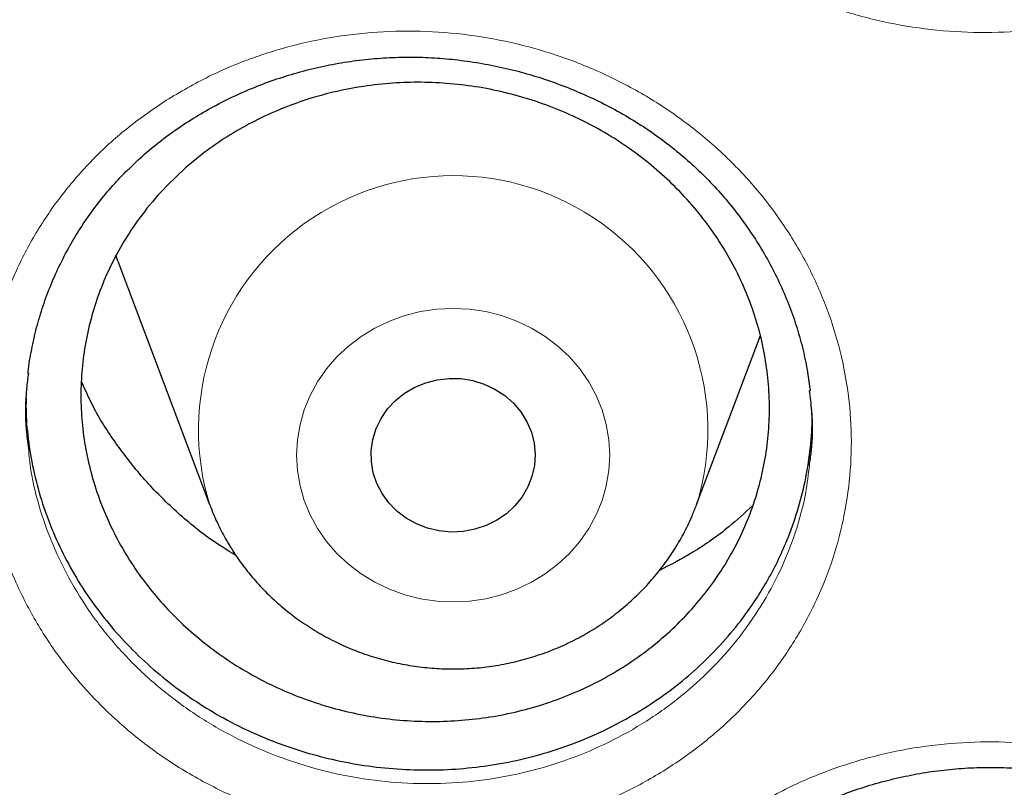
# Model space of a CAD drawing. Header units: millimetres. Extents: x 8 to 791, y 12 to 1717.
# Tile 190 of 256: x 374.55 to 379.35, y 1551.87 to 1555.61. Entities that reach past the tile are written whole.
import ezdxf

# ---------------------------------------------------------------- set-up
doc = ezdxf.new("R2010")
doc.units = ezdxf.units.MM

msp = doc.modelspace()

# ---------------------------------------------------------------- linework, layer by layer
at = {"color": 7, "linetype": 'Continuous', "lineweight": 30}
for p, q in [((375.0273, 1554.434), (375.0167, 1554.4631)), ((375.0273, 1554.434), (375.4744, 1553.2457)), ((377.8505, 1553.2457), (378.1613, 1554.0717)), ((377.8505, 1553.2457), (377.8485, 1553.2404))]:
    msp.add_line(p, q, dxfattribs=at)
at = {"color": 8, "linetype": 'Continuous', "lineweight": 0, "flags": 128}
msp.add_lwpolyline([(376.0011, 1553.129), (375.9648, 1553.1958), (375.9362, 1553.2658), (375.9155, 1553.3383), (375.903, 1553.4123), (375.8988, 1553.4872), (375.903, 1553.5621), (375.9155, 1553.6362), (375.9362, 1553.7086), (375.9648, 1553.7786), (376.0011, 1553.8454), (376.0446, 1553.9083), (376.0949, 1553.9666), (376.1515, 1554.0196), (376.2136, 1554.0668), (376.2806, 1554.1077), (376.3518, 1554.1417), (376.4265, 1554.1686), (376.5037, 1554.188), (376.5826, 1554.1997), (376.6624, 1554.2037), (376.7423, 1554.1997), (376.8212, 1554.188), (376.8984, 1554.1686), (376.973, 1554.1417), (377.0443, 1554.1077), (377.1113, 1554.0668), (377.1734, 1554.0196), (377.2299, 1553.9666), (377.2802, 1553.9083), (377.3238, 1553.8454), (377.3601, 1553.7786), (377.3887, 1553.7086), (377.4094, 1553.6362), (377.4219, 1553.5621), (377.4261, 1553.4872), (377.4219, 1553.4123), (377.4094, 1553.3383), (377.3887, 1553.2658), (377.3601, 1553.1958), (377.3238, 1553.129), (377.2802, 1553.0661), (377.2299, 1553.0078), (377.1734, 1552.9548), (377.1113, 1552.9076), (377.0443, 1552.8668), (376.973, 1552.8327), (376.8984, 1552.8058), (376.8212, 1552.7864), (376.7423, 1552.7747), (376.6624, 1552.7708), (376.5826, 1552.7747), (376.5037, 1552.7864), (376.4265, 1552.8058), (376.3518, 1552.8327), (376.2806, 1552.8668), (376.2136, 1552.9076), (376.1515, 1552.9548), (376.0949, 1553.0078), (376.0446, 1553.0661), (376.0011, 1553.129)], dxfattribs=at)
at = {"color": 7, "linetype": 'Continuous', "lineweight": 30, "flags": 128}
msp.add_lwpolyline([(376.316, 1553.2996), (376.2906, 1553.3489), (376.2731, 1553.4012), (376.2639, 1553.4553), (376.2632, 1553.51), (376.271, 1553.5643), (376.2871, 1553.617), (376.3113, 1553.6669), (376.3429, 1553.7129), (376.3813, 1553.7542), (376.4258, 1553.7897), (376.4752, 1553.8189), (376.5287, 1553.8409), (376.585, 1553.8554), (376.643, 1553.8621), (376.7013, 1553.8607), (376.7589, 1553.8514), (376.8144, 1553.8344), (376.8666, 1553.8099), (376.9146, 1553.7786), (376.9571, 1553.741), (376.9933, 1553.6981), (377.0225, 1553.6506), (377.0441, 1553.5997), (377.0574, 1553.5464), (377.0624, 1553.4918), (377.0589, 1553.4371), (377.0469, 1553.3835), (377.0267, 1553.3321), (376.9987, 1553.284), (376.9636, 1553.2402), (376.922, 1553.2017), (376.875, 1553.1693), (376.8234, 1553.1436), (376.7683, 1553.1253), (376.711, 1553.1147), (376.6527, 1553.112), (376.5946, 1553.1174), (376.5379, 1553.1306), (376.4839, 1553.1514), (376.4337, 1553.1794), (376.3883, 1553.2139), (376.3488, 1553.2543), (376.316, 1553.2996)], dxfattribs=at)
at = {"color": 8, "linetype": 'Continuous', "lineweight": 0}
msp.add_arc((376.6626, 1553.6094), 1.2424, 342.9813, 197.1693, dxfattribs=at)
for points, knots in [([(391.9045, 1594.1384), (391.4079, 1594.1325), (390.4148, 1594.1207), (388.9279, 1594.0251), (387.4468, 1593.8726), (385.9744, 1593.658), (384.522, 1593.3848), (383.0924, 1593.0544), (381.6879, 1592.6687), (380.3024, 1592.2266), (378.9303, 1591.7256), (377.5746, 1591.1657), (376.2385, 1590.5467), (374.9327, 1589.8732), (373.6598, 1589.1465), (372.4295, 1588.3727), (371.2435, 1587.5542), (370.1031, 1586.6936), (369.0035, 1585.7876), (367.9401, 1584.8322), (366.916, 1583.8281), (365.9341, 1582.7766), (365.0025, 1581.6855), (364.1228, 1580.5571), (363.3018, 1579.4004), (362.54, 1578.2184), (361.8375, 1577.0139), (361.191, 1575.7821), (360.5983, 1574.5176), (360.0617, 1573.2223), (359.5835, 1571.8983), (359.1678, 1570.5558), (358.8154, 1569.1975), (358.5287, 1567.8341), (358.3069, 1566.4685), (358.1492, 1565.1035), (358.0544, 1563.7333), (358.0226, 1562.3523), (358.0552, 1560.9629), (358.1534, 1559.568), (358.317, 1558.1784), (358.5454, 1556.797), (358.8367, 1555.4344), (359.1888, 1554.0932), (359.5999, 1552.7754), (360.0712, 1551.4755), (360.6051, 1550.1882), (361.2019, 1548.9163), (361.8617, 1547.6628), (362.5795, 1546.4377), (363.3541, 1545.2435), (364.179, 1544.0892), (365.0514, 1542.9765), (365.9686, 1541.9066), (366.9343, 1540.8749), (367.9527, 1539.8773), (369.0228, 1538.9165), (370.1437, 1537.9953), (371.3066, 1537.1212), (372.5093, 1536.2959), (373.7422, 1535.5256), (375.0021, 1534.8108), (376.2859, 1534.1517), (377.5989, 1533.5453), (378.9467, 1532.9892), (380.3273, 1532.4858), (381.7385, 1532.0371), (383.1694, 1531.6471), (384.6173, 1531.3164), (386.0705, 1531.0475), (387.526, 1530.8394), (388.981, 1530.6914), (390.4414, 1530.6025), (391.9134, 1530.5727), (393.3942, 1530.6033), (394.8811, 1530.6954), (396.3622, 1530.8488), (397.8346, 1531.0632), (399.2869, 1531.3364), (400.7165, 1531.6668), (402.1211, 1532.0525), (403.5066, 1532.4947), (404.8787, 1532.9956), (406.2344, 1533.5555), (407.5705, 1534.1745), (408.8762, 1534.848), (410.1492, 1535.5747), (411.3795, 1536.3486), (412.5655, 1537.1671), (413.7058, 1538.0276), (414.8055, 1538.9336), (415.8688, 1539.889), (416.8929, 1540.8931), (417.8748, 1541.9446), (418.8065, 1543.0357), (419.6861, 1544.1641), (420.5071, 1545.3208), (421.269, 1546.5028), (421.9715, 1547.7073), (422.6179, 1548.9391), (423.2106, 1550.2036), (423.7472, 1551.4989), (424.2255, 1552.8229), (424.6412, 1554.1654), (424.9936, 1555.5237), (425.2803, 1556.8871), (425.5021, 1558.2527), (425.6598, 1559.6178), (425.7545, 1560.9879), (425.7863, 1562.3689), (425.7538, 1563.7583), (425.6555, 1565.1532), (425.492, 1566.5428), (425.2635, 1567.9243), (424.9723, 1569.2868), (424.6202, 1570.6281), (424.2091, 1571.9458), (423.7378, 1573.2457), (423.2038, 1574.533), (422.6071, 1575.8049), (421.9473, 1577.0584), (421.2294, 1578.2835), (420.4549, 1579.4778), (419.63, 1580.632), (418.7576, 1581.7447), (417.8403, 1582.8146), (416.8747, 1583.8463), (415.8563, 1584.8439), (414.7861, 1585.8047), (413.6653, 1586.726), (412.5024, 1587.6), (411.2997, 1588.4253), (410.0668, 1589.1956), (408.8069, 1589.9104), (407.5231, 1590.5695), (406.2101, 1591.1759), (404.8623, 1591.732), (403.4817, 1592.2354), (402.0705, 1592.6841), (400.6395, 1593.0741), (399.1917, 1593.4048), (397.7385, 1593.6737), (396.283, 1593.882), (394.828, 1594.0291), (393.3676, 1594.1213), (392.3922, 1594.1327), (391.9045, 1594.1384)], [0, 0, 0, 0, 0.007, 0.014, 0.021, 0.028, 0.035, 0.041875, 0.04875, 0.055625, 0.0625, 0.0695, 0.0765, 0.0835, 0.0905, 0.0975, 0.104375, 0.11125, 0.118125, 0.125, 0.132, 0.139, 0.146, 0.153, 0.16, 0.166875, 0.17375, 0.180625, 0.1875, 0.1945, 0.2015, 0.2085, 0.2155, 0.2225, 0.229375, 0.23625, 0.243125, 0.25, 0.257, 0.264, 0.271, 0.278, 0.285, 0.291875, 0.29875, 0.305625, 0.3125, 0.3195, 0.3265, 0.3335, 0.3405, 0.3475, 0.354375, 0.36125, 0.368125, 0.375, 0.382, 0.389, 0.396, 0.403, 0.41, 0.416875, 0.42375, 0.430625, 0.4375, 0.4445, 0.4515, 0.4585, 0.4655, 0.4725, 0.479375, 0.48625, 0.493125, 0.5, 0.507, 0.514, 0.521, 0.528, 0.535, 0.541875, 0.54875, 0.555625, 0.5625, 0.5695, 0.5765, 0.5835, 0.5905, 0.5975, 0.604375, 0.61125, 0.618125, 0.625, 0.632, 0.639, 0.646, 0.653, 0.66, 0.666875, 0.67375, 0.680625, 0.6875, 0.6945, 0.7015, 0.7085, 0.7155, 0.7225, 0.729375, 0.73625, 0.743125, 0.75, 0.757, 0.764, 0.771, 0.778, 0.785, 0.791875, 0.79875, 0.805625, 0.8125, 0.8195, 0.8265, 0.8335, 0.8405, 0.8475, 0.854375, 0.86125, 0.868125, 0.875, 0.882, 0.889, 0.896, 0.903, 0.91, 0.916875, 0.92375, 0.930625, 0.9375, 0.9445, 0.9515, 0.9585, 0.9655, 0.9725, 0.979375, 0.98625, 0.993125, 1, 1, 1, 1]), ([(377.9243, 1559.1202), (377.9938, 1559.1654), (378.1279, 1559.2527), (378.3461, 1559.353), (378.5686, 1559.4297), (378.7997, 1559.4822), (379.0361, 1559.5097), (379.2748, 1559.5126), (379.513, 1559.4907), (379.7476, 1559.4433), (379.9757, 1559.372), (380.1942, 1559.2776), (380.3999, 1559.1606), (380.5907, 1559.0233), (380.7643, 1558.8674), (380.9178, 1558.6942), (381.0501, 1558.5065), (381.1594, 1558.3066), (381.2436, 1558.0968), (381.3025, 1557.8801), (381.3355, 1557.6588), (381.341, 1557.4358), (381.32, 1557.214), (381.2727, 1556.9962), (381.1989, 1556.7855), (381.1008, 1556.5843), (380.9812, 1556.3982), (380.8427, 1556.2293), (380.6859, 1556.075), (380.5079, 1555.9353), (380.3105, 1555.8131), (380.0994, 1555.7122), (379.877, 1555.6348), (379.6464, 1555.581), (379.4103, 1555.5515), (379.1716, 1555.5475), (378.9333, 1555.5683), (378.6985, 1555.6136), (378.4704, 1555.6838), (378.2517, 1555.7769), (378.045, 1555.8919), (377.8534, 1556.0282), (377.6788, 1556.1833), (377.5235, 1556.3552), (377.3902, 1556.5422), (377.2798, 1556.7413), (377.1932, 1556.9504), (377.1328, 1557.1674), (377.0988, 1557.389), (377.091, 1557.6123), (377.1106, 1557.8344), (377.1567, 1558.0524), (377.2284, 1558.2638), (377.3257, 1558.4657), (377.4463, 1558.6558), (377.5878, 1558.8296), (377.7463, 1558.9868), (377.865, 1559.0757), (377.9243, 1559.1202)], [0, 0, 0, 0, 0.019195, 0.0370547, 0.0549703, 0.0728282, 0.0907012, 0.10863, 0.1265014, 0.1444193, 0.1623943, 0.1803117, 0.1981971, 0.2161394, 0.2340243, 0.2518995, 0.2698316, 0.2877063, 0.3055652, 0.3234807, 0.341339, 0.359219, 0.3771562, 0.3950359, 0.4128757, 0.4307711, 0.4486085, 0.4654972, 0.482386, 0.5002506, 0.5181725, 0.5360378, 0.553897, 0.5718129, 0.5896721, 0.6075595, 0.6255041, 0.6433915, 0.6612723, 0.6792101, 0.697091, 0.7149816, 0.7329295, 0.7508201, 0.7686762, 0.7865893, 0.8044462, 0.8223566, 0.8403256, 0.8582385, 0.876109, 0.894037, 0.9119082, 0.9297482, 0.9476451, 0.9654856, 0.9827428, 1, 1, 1, 1]), ([(375.263, 1555.2195), (375.3319, 1555.2602), (375.4672, 1555.3401), (375.6866, 1555.4305), (375.9119, 1555.4983), (376.1449, 1555.5418), (376.3823, 1555.5602), (376.621, 1555.5542), (376.8582, 1555.5235), (377.0908, 1555.4676), (377.3159, 1555.3883), (377.5305, 1555.2863), (377.7314, 1555.1625), (377.9166, 1555.0191), (378.084, 1554.8578), (378.2306, 1554.6802), (378.3554, 1554.489), (378.4568, 1554.2866), (378.5327, 1554.0753), (378.5832, 1553.858), (378.6076, 1553.6372), (378.6045, 1553.4157), (378.5749, 1553.1964), (378.5192, 1552.982), (378.4374, 1552.7757), (378.3317, 1552.5795), (378.205, 1552.3992), (378.06, 1552.2368), (377.8973, 1552.0894), (377.7141, 1551.9574), (377.512, 1551.8434), (377.2972, 1551.7511), (377.0718, 1551.6825), (376.8393, 1551.6378), (376.6021, 1551.6173), (376.3634, 1551.6223), (376.126, 1551.6519), (375.8932, 1551.7057), (375.6681, 1551.7838), (375.4532, 1551.8845), (375.2511, 1552.0065), (375.065, 1552.1489), (374.8967, 1552.3094), (374.7482, 1552.4858), (374.6224, 1552.6763), (374.5198, 1552.878), (374.4415, 1553.0888), (374.3896, 1553.3063), (374.3642, 1553.5275), (374.365, 1553.7494), (374.3932, 1553.969), (374.4477, 1554.1836), (374.5274, 1554.3908), (374.6324, 1554.5875), (374.7604, 1554.7718), (374.9093, 1554.9401), (375.076, 1555.0919), (375.2007, 1555.177), (375.263, 1555.2195)], [0, 0, 0, 0, 0.0185633, 0.0364304, 0.0543535, 0.0722188, 0.0900978, 0.1080327, 0.1259101, 0.1438285, 0.161804, 0.1797218, 0.1975994, 0.2155338, 0.233411, 0.2512773, 0.2692004, 0.2870662, 0.304917, 0.3228242, 0.3406744, 0.3585506, 0.3764839, 0.3943598, 0.4122021, 0.4300999, 0.4479399, 0.4648366, 0.4817335, 0.4996065, 0.5175369, 0.5354106, 0.5532781, 0.5712025, 0.5890701, 0.6069614, 0.6249098, 0.6428011, 0.6606795, 0.6786149, 0.6964934, 0.7143763, 0.7323165, 0.7501994, 0.7680484, 0.7859543, 0.8038042, 0.8217066, 0.8396675, 0.8575723, 0.8754398, 0.8933648, 0.9112331, 0.929078, 0.9469797, 0.9648252, 0.9824126, 1, 1, 1, 1]), ([(374.5905, 1553.5207), (374.594, 1553.4844), (374.604, 1553.3816), (374.6467, 1553.2152), (374.7167, 1553.0244), (374.8097, 1552.8419), (374.9236, 1552.6693), (375.058, 1552.5096), (375.2103, 1552.3643), (375.3788, 1552.2352), (375.5617, 1552.1246), (375.7562, 1552.0332), (375.9599, 1551.9621), (376.1707, 1551.9131), (376.3854, 1551.886), (376.6015, 1551.881), (376.8161, 1551.8991), (377.0265, 1551.9392), (377.2304, 1552.0008), (377.4248, 1552.0838), (377.6076, 1552.1864), (377.7734, 1552.3055), (377.9207, 1552.4385), (378.0519, 1552.5851), (378.1665, 1552.7479), (378.2624, 1552.925), (378.3357, 1553.1115), (378.3829, 1553.283), (378.3954, 1553.3931), (378.4004, 1553.4371)], [0, 0, 0, 0, 0.020852, 0.059197, 0.097438, 0.1358, 0.174039, 0.21234, 0.250763, 0.289064, 0.32736, 0.365779, 0.404075, 0.442396, 0.48084, 0.519161, 0.557433, 0.595826, 0.634097, 0.672377, 0.710777, 0.749055, 0.785273, 0.82149, 0.859701, 0.898036, 0.936253, 0.974536, 1, 1, 1, 1]), ([(378.0876, 1551.7454), (378.1564, 1551.7863), (378.2913, 1551.8665), (378.5105, 1551.9576), (378.7357, 1552.0264), (378.9686, 1552.071), (379.206, 1552.0906), (379.4447, 1552.0859), (379.682, 1552.0567), (379.9147, 1552.0024), (380.1401, 1551.9247), (380.355, 1551.8246), (380.5562, 1551.7025), (380.7418, 1551.5609), (380.9096, 1551.4015), (381.0568, 1551.2256), (381.1822, 1551.0361), (381.2843, 1550.8354), (381.361, 1550.6255), (381.4122, 1550.4096), (381.4373, 1550.19), (381.4349, 1549.9696), (381.4061, 1549.751), (381.3511, 1549.5373), (381.2699, 1549.3314), (381.1647, 1549.1355), (381.0385, 1548.9552), (380.8939, 1548.7926), (380.7315, 1548.645), (380.5486, 1548.5125), (380.3468, 1548.3979), (380.1322, 1548.3049), (379.907, 1548.2354), (379.6745, 1548.1896), (379.4374, 1548.1678), (379.1986, 1548.1715), (378.9612, 1548.1996), (378.7282, 1548.2519), (378.5029, 1548.3284), (378.2877, 1548.4273), (378.0853, 1548.5474), (377.8988, 1548.6881), (377.73, 1548.8467), (377.581, 1549.0213), (377.4545, 1549.2102), (377.3513, 1549.4103), (377.2723, 1549.6196), (377.2196, 1549.8357), (377.1934, 1550.0557), (377.1936, 1550.2765), (377.2211, 1550.4953), (377.2748, 1550.7093), (377.3539, 1550.916), (377.4584, 1551.1124), (377.5858, 1551.2966), (377.7343, 1551.4651), (377.9008, 1551.6173), (378.0253, 1551.7027), (378.0876, 1551.7454)], [0, 0, 0, 0, 0.0185442, 0.0364116, 0.0543351, 0.0722007, 0.0900741, 0.1080034, 0.1258751, 0.1437841, 0.1617502, 0.1796586, 0.197527, 0.2154523, 0.2333203, 0.251182, 0.2691005, 0.2869617, 0.3048142, 0.3227231, 0.340575, 0.3584585, 0.3763991, 0.3942823, 0.4121344, 0.430042, 0.4478917, 0.4648054, 0.4817193, 0.4995914, 0.5175208, 0.5353936, 0.5532596, 0.5711825, 0.5890486, 0.6069326, 0.6248737, 0.6427577, 0.6606264, 0.678552, 0.6964208, 0.7142956, 0.7322277, 0.7501027, 0.7679493, 0.785853, 0.8037007, 0.8216065, 0.8395709, 0.8574793, 0.8753549, 0.8932881, 0.9111646, 0.9290193, 0.9469309, 0.9647861, 0.982393, 1, 1, 1, 1])]:
    msp.add_open_spline(points, degree=3, knots=knots, dxfattribs=at)
at = {"color": 7, "linetype": 'Continuous', "lineweight": 30}
for points, knots in [([(357.0532, 1565.0448), (357.0508, 1565.0099), (357.0461, 1564.9393), (357.0399, 1564.8224), (357.0331, 1564.6975), (357.0252, 1564.566), (357.017, 1564.4251), (357.0091, 1564.274), (357.0006, 1564.0953), (356.992, 1563.8866), (356.9839, 1563.6459), (356.9766, 1563.3568), (356.9714, 1563.015), (356.9704, 1562.6164), (356.975, 1562.1887), (356.9867, 1561.7289), (357.0066, 1561.2429), (357.0353, 1560.7411), (357.0725, 1560.2367), (357.1178, 1559.734), (357.1713, 1559.2329), (357.2327, 1558.7336), (357.3199, 1558.1085), (357.4415, 1557.3594), (357.6082, 1556.4891), (357.7605, 1555.8002), (357.8839, 1555.2895), (357.9689, 1554.9541), (358.0562, 1554.6248), (358.1433, 1554.3102), (358.2272, 1554.0185), (358.3061, 1553.7533), (358.3793, 1553.5145), (358.4462, 1553.3019), (358.5064, 1553.1154), (358.5591, 1552.9548), (358.6042, 1552.82), (358.6393, 1552.7162), (358.6666, 1552.6365), (358.6902, 1552.5679), (358.7165, 1552.4923), (358.7477, 1552.403), (358.7845, 1552.2992), (358.8307, 1552.17), (358.8878, 1552.0129), (358.9571, 1551.8258), (359.0362, 1551.6165), (359.1255, 1551.3853), (359.2256, 1551.1325), (359.335, 1550.8633), (359.4508, 1550.586), (359.6126, 1550.2089), (359.8226, 1549.7387), (360.0854, 1549.1801), (360.3848, 1548.5743), (360.7235, 1547.9255), (361.1044, 1547.2377), (361.4961, 1546.5691), (361.9371, 1545.8554), (362.4355, 1545.0952), (362.9974, 1544.2914), (363.5841, 1543.503), (364.1207, 1542.825), (364.6016, 1542.2466), (365.0237, 1541.7582), (365.4687, 1541.2632), (365.9374, 1540.7626), (366.3963, 1540.2924), (366.8416, 1539.8533), (367.27, 1539.4454), (367.7152, 1539.0363), (368.1767, 1538.6274), (368.5913, 1538.2734), (368.9458, 1537.9797), (369.2283, 1537.7509), (369.4925, 1537.5412), (369.738, 1537.3502), (369.9643, 1537.1772), (370.1614, 1537.0289), (370.3309, 1536.9032), (370.4745, 1536.7978), (370.6036, 1536.7041), (370.7099, 1536.6275), (370.7926, 1536.5685), (370.8521, 1536.5261), (370.9062, 1536.4878), (370.9723, 1536.4412), (371.0611, 1536.3789), (371.1716, 1536.302), (371.2957, 1536.2163), (371.4305, 1536.1242), (371.576, 1536.0257), (371.7632, 1535.9005), (371.9973, 1535.7463), (372.2837, 1535.5614), (372.5967, 1535.3637), (372.9369, 1535.1541), (373.302, 1534.9349), (373.6861, 1534.7107), (374.0797, 1534.4876), (374.476, 1534.2696), (374.9737, 1534.004), (375.5734, 1533.6972), (376.2758, 1533.3571), (376.9747, 1533.0372), (377.7049, 1532.7215), (378.4656, 1532.4129), (379.2559, 1532.114), (380.04, 1531.8382), (380.8213, 1531.5831), (381.599, 1531.3484), (382.3747, 1531.1329), (383.1479, 1530.9361), (383.9229, 1530.7565), (384.776, 1530.578), (385.7075, 1530.4068), (386.718, 1530.2497), (387.7304, 1530.1207), (388.7455, 1530.0195), (389.7632, 1529.9462), (390.7827, 1529.901), (391.8033, 1529.884), (392.8239, 1529.8953), (393.8437, 1529.935), (394.8619, 1530.0027), (395.8775, 1530.0984), (396.8898, 1530.2218), (397.8978, 1530.3729), (398.8286, 1530.5385), (399.6827, 1530.7122), (400.4634, 1530.8886), (401.2464, 1531.0833), (402.0351, 1531.2981), (402.8256, 1531.5326), (403.6172, 1531.787), (404.4091, 1532.0618), (405.2052, 1532.3591), (405.9911, 1532.6741), (406.7655, 1533.0061), (407.5216, 1533.3512), (408.2642, 1533.7112), (408.9861, 1534.0818), (409.686, 1534.4613), (410.2891, 1534.8057), (410.8011, 1535.1105), (411.2273, 1535.3725), (411.644, 1535.6368), (411.9824, 1535.8582), (412.2385, 1536.0293), (412.4076, 1536.144), (412.5522, 1536.2431), (412.6725, 1536.3263), (412.7687, 1536.3935), (412.8371, 1536.4415), (412.8836, 1536.4743), (412.9221, 1536.5015), (412.9685, 1536.5344), (413.0278, 1536.5766), (413.0971, 1536.6262), (413.1924, 1536.6947), (413.3176, 1536.7855), (413.4765, 1536.9019), (413.6774, 1537.0511), (413.9174, 1537.2323), (414.1928, 1537.4443), (414.4782, 1537.6689), (414.7929, 1537.9221), (415.1375, 1538.2063), (415.5121, 1538.5243), (415.898, 1538.8617), (416.2945, 1539.2193), (416.7005, 1539.5977), (417.0877, 1539.9709), (417.4545, 1540.3357), (417.7942, 1540.6837), (418.125, 1541.0325), (418.44, 1541.3742), (418.7381, 1541.7066), (419.0356, 1542.0471), (419.3305, 1542.3942), (419.6212, 1542.7461), (419.8914, 1543.0823), (420.1435, 1543.4042), (420.3779, 1543.7109), (420.595, 1544.0018), (420.7938, 1544.2741), (420.9809, 1544.5358), (421.1669, 1544.8013), (421.362, 1545.0858), (421.5697, 1545.3957), (421.789, 1545.7316), (422.019, 1546.0939), (422.2588, 1546.4832), (422.5074, 1546.9001), (422.7438, 1547.3108), (422.967, 1547.7119), (423.1759, 1548.0995), (423.3851, 1548.5009), (423.5884, 1548.9051), (423.7872, 1549.3148), (423.9773, 1549.7213), (424.1582, 1550.1229), (424.3234, 1550.5033), (424.4737, 1550.8621), (424.6101, 1551.1988), (424.7334, 1551.5133), (424.8444, 1551.8051), (424.9275, 1552.0301), (424.986, 1552.1915), (425.022, 1552.2923), (425.0531, 1552.3798), (425.079, 1552.4537), (425.1, 1552.514), (425.1173, 1552.5637), (425.1365, 1552.6193), (425.1618, 1552.6931), (425.1962, 1552.7944), (425.238, 1552.9192), (425.2904, 1553.078), (425.3517, 1553.2674), (425.4199, 1553.4832), (425.49, 1553.7109), (425.5615, 1553.9498), (425.6342, 1554.1999), (425.7209, 1554.5079), (425.8209, 1554.879), (425.9326, 1555.318), (426.0436, 1555.783), (426.1444, 1556.2364), (426.2352, 1556.6749), (426.3163, 1557.095), (426.394, 1557.5297), (426.4818, 1558.0655), (426.572, 1558.6902), (426.6569, 1559.3929), (426.7237, 1560.0732), (426.7738, 1560.7306), (426.8089, 1561.3647), (426.8302, 1561.9754), (426.8378, 1562.4719), (426.8382, 1562.86), (426.8358, 1563.1455), (426.8308, 1563.4241), (426.8237, 1563.6914), (426.815, 1563.9447), (426.8049, 1564.1919), (426.7936, 1564.4303), (426.7812, 1564.6577), (426.769, 1564.8593), (426.76, 1564.986), (426.7558, 1565.0448)], [0, 0, 0, 0, 0.000951, 0.00193, 0.003036, 0.004253, 0.00557, 0.006974, 0.008466, 0.010552, 0.012788, 0.015174, 0.018604, 0.022304, 0.026272, 0.03051, 0.035109, 0.039809, 0.0445, 0.049182, 0.053854, 0.058517, 0.063171, 0.071403, 0.079606, 0.08778, 0.090983, 0.094182, 0.097376, 0.100428, 0.103231, 0.105785, 0.10809, 0.110147, 0.111955, 0.113514, 0.114824, 0.115886, 0.116546, 0.117156, 0.117891, 0.118757, 0.119771, 0.120935, 0.122551, 0.124388, 0.126447, 0.128728, 0.13123, 0.133951, 0.136743, 0.139515, 0.145262, 0.150923, 0.1565, 0.163835, 0.171017, 0.178053, 0.185051, 0.193961, 0.202877, 0.211797, 0.220722, 0.226386, 0.232222, 0.238233, 0.244421, 0.250785, 0.255992, 0.261311, 0.266742, 0.272285, 0.27791, 0.2814, 0.284654, 0.287671, 0.290452, 0.292997, 0.295305, 0.297061, 0.298651, 0.300074, 0.30133, 0.302159, 0.302792, 0.303286, 0.303933, 0.304956, 0.306188, 0.307532, 0.308987, 0.310553, 0.31223, 0.315004, 0.318038, 0.32133, 0.324881, 0.328691, 0.332679, 0.336722, 0.340731, 0.344704, 0.351714, 0.358613, 0.3654, 0.372077, 0.379665, 0.387104, 0.394395, 0.401597, 0.408772, 0.415794, 0.42279, 0.429761, 0.436706, 0.445688, 0.454627, 0.463542, 0.472457, 0.481371, 0.490286, 0.4992, 0.508115, 0.517029, 0.525944, 0.534858, 0.543773, 0.552688, 0.561603, 0.568593, 0.575583, 0.582642, 0.589812, 0.597096, 0.604359, 0.61173, 0.61921, 0.626799, 0.634111, 0.641505, 0.648815, 0.655997, 0.663051, 0.669978, 0.674479, 0.678925, 0.683315, 0.687644, 0.689723, 0.691543, 0.693106, 0.69441, 0.695455, 0.696243, 0.696646, 0.696978, 0.697502, 0.698168, 0.698928, 0.699781, 0.70131, 0.703068, 0.705055, 0.708015, 0.711125, 0.714373, 0.717759, 0.721968, 0.726371, 0.73097, 0.735762, 0.74075, 0.745932, 0.750272, 0.754723, 0.75908, 0.763275, 0.767308, 0.771181, 0.775537, 0.77967, 0.783578, 0.787262, 0.79079, 0.794084, 0.797145, 0.799974, 0.80285, 0.805987, 0.809385, 0.813035, 0.816945, 0.821115, 0.825545, 0.830235, 0.834102, 0.838129, 0.842317, 0.846532, 0.850562, 0.854837, 0.85888, 0.862688, 0.866263, 0.869604, 0.872711, 0.875584, 0.878223, 0.879337, 0.880326, 0.881181, 0.881903, 0.882491, 0.882945, 0.883358, 0.884118, 0.885104, 0.886317, 0.887757, 0.88973, 0.891826, 0.894024, 0.896326, 0.898731, 0.901239, 0.905195, 0.909383, 0.913804, 0.918457, 0.922275, 0.926238, 0.930343, 0.934543, 0.941328, 0.94789, 0.954228, 0.960343, 0.966236, 0.971905, 0.977351, 0.980059, 0.98271, 0.985301, 0.987816, 0.990158, 0.992312, 0.994612, 0.996657, 0.99845, 1, 1, 1, 1]), ([(359.582, 1559.2529), (359.5907, 1559.1731), (359.6162, 1558.9407), (359.6664, 1558.5564), (359.732, 1558.1001), (359.8054, 1557.6448), (359.8859, 1557.1905), (359.9738, 1556.7375), (360.069, 1556.2858), (360.1714, 1555.8354), (360.2811, 1555.3866), (360.3979, 1554.9393), (360.522, 1554.4938), (360.6531, 1554.0501), (360.7914, 1553.6083), (360.9368, 1553.1685), (361.0893, 1552.7308), (361.2488, 1552.2953), (361.4152, 1551.8621), (361.5886, 1551.4313), (361.769, 1551.0031), (361.9561, 1550.5774), (362.1502, 1550.1544), (362.3509, 1549.7343), (362.5585, 1549.317), (362.7727, 1548.9027), (362.9935, 1548.4915), (363.221, 1548.0835), (363.455, 1547.6787), (363.6954, 1547.2773), (363.9423, 1546.8794), (364.1956, 1546.4849), (364.4552, 1546.0942), (364.721, 1545.7071), (364.9931, 1545.3239), (365.2712, 1544.9445), (365.5555, 1544.5692), (365.8457, 1544.1979), (366.1419, 1543.8307), (366.4439, 1543.4678), (366.7518, 1543.1092), (367.0654, 1542.755), (367.3847, 1542.4054), (367.7095, 1542.0602), (368.0399, 1541.7197), (368.3757, 1541.3839), (368.7168, 1541.053), (369.0633, 1540.7269), (369.4149, 1540.4057), (369.7717, 1540.0895), (370.1335, 1539.7785), (370.5003, 1539.4726), (370.872, 1539.1719), (371.2484, 1538.8766), (371.6296, 1538.5866), (372.0154, 1538.302), (372.4057, 1538.023), (372.8005, 1537.7495), (373.1996, 1537.4816), (373.603, 1537.2194), (374.0106, 1536.963), (374.4222, 1536.7123), (374.8378, 1536.4675), (375.2574, 1536.2287), (375.6807, 1535.9958), (376.1077, 1535.7689), (376.5383, 1535.5481), (376.9724, 1535.3335), (377.4099, 1535.125), (377.8507, 1534.9227), (378.2948, 1534.7267), (378.7419, 1534.537), (379.192, 1534.3537), (379.645, 1534.1768), (380.1009, 1534.0063), (380.5594, 1533.8423), (381.0205, 1533.6848), (381.484, 1533.5338), (381.95, 1533.3895), (382.4182, 1533.2517), (382.8886, 1533.1206), (383.3611, 1532.9962), (383.8354, 1532.8785), (384.3117, 1532.7676), (384.7896, 1532.6634), (385.2692, 1532.5659), (385.7503, 1532.4753), (386.2328, 1532.3915), (386.7166, 1532.3146), (387.2016, 1532.2445), (387.6876, 1532.1813), (388.1746, 1532.125), (388.6625, 1532.0756), (389.1511, 1532.0331), (389.6403, 1531.9976), (390.13, 1531.969), (390.6202, 1531.9473), (391.1106, 1531.9326), (391.6012, 1531.9248), (392.0919, 1531.924), (392.5826, 1531.9301), (393.073, 1531.9432), (393.5633, 1531.9632), (394.0531, 1531.9902), (394.5425, 1532.0241), (395.0312, 1532.065), (395.5193, 1532.1127), (396.0065, 1532.1674), (396.4928, 1532.229), (396.978, 1532.2974), (397.4621, 1532.3727), (397.9449, 1532.4549), (398.4264, 1532.5439), (398.9063, 1532.6397), (399.3847, 1532.7424), (399.8613, 1532.8517), (400.3362, 1532.9678), (400.8091, 1533.0907), (401.28, 1533.2202), (401.7487, 1533.3564), (402.2152, 1533.4992), (402.6794, 1533.6486), (403.1411, 1533.8045), (403.6002, 1533.967), (404.0567, 1534.136), (404.5104, 1534.3114), (404.9612, 1534.4932), (405.409, 1534.6814), (405.8538, 1534.8759), (406.2954, 1535.0767), (406.7337, 1535.2837), (407.1687, 1535.497), (407.6001, 1535.7163), (408.028, 1535.9418), (408.4522, 1536.1732), (408.8726, 1536.4107), (409.2892, 1536.6541), (409.7018, 1536.9034), (410.1103, 1537.1585), (410.5147, 1537.4193), (410.9149, 1537.6858), (411.3107, 1537.958), (411.7021, 1538.2358), (412.0889, 1538.5191), (412.4712, 1538.8078), (412.8488, 1539.1019), (413.2216, 1539.4013), (413.5896, 1539.706), (413.9526, 1540.0159), (414.3106, 1540.3308), (414.6634, 1540.6508), (415.0111, 1540.9758), (415.3536, 1541.3056), (415.6906, 1541.6403), (416.0223, 1541.9797), (416.3484, 1542.3238), (416.669, 1542.6724), (416.984, 1543.0256), (417.2932, 1543.3831), (417.5966, 1543.745), (417.8942, 1544.1112), (418.1859, 1544.4815), (418.4715, 1544.856), (418.7511, 1545.2344), (419.0246, 1545.6167), (419.2919, 1546.0029), (419.553, 1546.3929), (419.8078, 1546.7864), (420.0562, 1547.1836), (420.2981, 1547.5842), (420.5337, 1547.9882), (420.7626, 1548.3955), (420.9851, 1548.8059), (421.2008, 1549.2195), (421.41, 1549.6361), (421.6123, 1550.0556), (421.8079, 1550.478), (421.9967, 1550.903), (422.1787, 1551.3307), (422.3537, 1551.7609), (422.5218, 1552.1935), (422.6829, 1552.6285), (422.837, 1553.0657), (422.9841, 1553.505), (423.1241, 1553.9464), (423.2569, 1554.3897), (423.3826, 1554.8348), (423.5012, 1555.2816), (423.6125, 1555.7301), (423.7166, 1556.1801), (423.8135, 1556.6315), (423.9031, 1557.0843), (423.9854, 1557.5383), (424.0604, 1557.9933), (424.1281, 1558.4494), (424.1884, 1558.9064), (424.2413, 1559.3642), (424.2869, 1559.8227), (424.3252, 1560.2818), (424.356, 1560.7414), (424.3794, 1561.2013), (424.3954, 1561.6616), (424.4034, 1562.0707), (424.4042, 1562.3263), (424.4045, 1562.4284)], [0, 0, 0, 0, 0.002595, 0.007564, 0.012533, 0.017502, 0.02247, 0.027439, 0.032408, 0.037377, 0.042346, 0.047315, 0.052284, 0.057254, 0.062223, 0.067192, 0.072161, 0.07713, 0.0821, 0.087069, 0.092038, 0.097008, 0.101977, 0.106946, 0.111916, 0.116885, 0.121855, 0.126825, 0.131794, 0.136764, 0.141734, 0.146704, 0.151673, 0.156643, 0.161613, 0.166583, 0.171553, 0.176523, 0.181493, 0.186464, 0.191434, 0.196404, 0.201374, 0.206345, 0.211315, 0.216286, 0.221256, 0.226227, 0.231197, 0.236168, 0.241138, 0.246109, 0.25108, 0.25605, 0.261021, 0.265992, 0.270963, 0.275934, 0.280905, 0.285876, 0.290847, 0.295818, 0.300789, 0.30576, 0.310731, 0.315702, 0.320674, 0.325645, 0.330616, 0.335587, 0.340559, 0.34553, 0.350501, 0.355473, 0.360444, 0.365416, 0.370387, 0.375358, 0.38033, 0.385301, 0.390273, 0.395244, 0.400216, 0.405188, 0.410159, 0.415131, 0.420102, 0.425074, 0.430046, 0.435017, 0.439989, 0.44496, 0.449932, 0.454904, 0.459875, 0.464847, 0.469819, 0.47479, 0.479762, 0.484734, 0.489705, 0.494677, 0.499649, 0.504621, 0.509592, 0.514564, 0.519536, 0.524507, 0.529479, 0.534451, 0.539422, 0.544394, 0.549366, 0.554337, 0.559309, 0.56428, 0.569252, 0.574224, 0.579195, 0.584167, 0.589138, 0.59411, 0.599081, 0.604053, 0.609024, 0.613996, 0.618967, 0.623939, 0.62891, 0.633881, 0.638853, 0.643824, 0.648795, 0.653767, 0.658738, 0.663709, 0.66868, 0.673651, 0.678623, 0.683594, 0.688565, 0.693536, 0.698507, 0.703478, 0.708449, 0.71342, 0.71839, 0.723361, 0.728332, 0.733303, 0.738274, 0.743244, 0.748215, 0.753185, 0.758156, 0.763126, 0.768097, 0.773067, 0.778038, 0.783008, 0.787978, 0.792949, 0.797919, 0.802889, 0.807859, 0.812829, 0.817799, 0.822769, 0.827739, 0.832709, 0.837679, 0.842648, 0.847618, 0.852588, 0.857557, 0.862527, 0.867497, 0.872466, 0.877436, 0.882405, 0.887374, 0.892344, 0.897313, 0.902282, 0.907251, 0.912221, 0.91719, 0.922159, 0.927128, 0.932097, 0.937066, 0.942035, 0.947004, 0.951973, 0.956942, 0.961911, 0.96688, 0.971849, 0.976818, 0.981787, 0.986756, 0.991724, 0.996693, 1, 1, 1, 1]), ([(375.0665, 1554.8712), (375.0796, 1554.8841), (375.1188, 1554.9229), (375.1884, 1554.9843), (375.2768, 1555.0534), (375.3705, 1555.1176), (375.469, 1555.1767), (375.5718, 1555.2303), (375.6786, 1555.2781), (375.7886, 1555.3199), (375.9014, 1555.3552), (376.0162, 1555.3841), (376.1325, 1555.4061), (376.2495, 1555.4214), (376.3667, 1555.4297), (376.4837, 1555.4312), (376.6003, 1555.4257), (376.7171, 1555.4136), (376.834, 1555.3948), (376.9506, 1555.3693), (377.0662, 1555.3371), (377.1801, 1555.2984), (377.2914, 1555.2534), (377.3995, 1555.2024), (377.5035, 1555.1458), (377.603, 1555.0838), (377.6972, 1555.017), (377.786, 1554.9456), (377.8695, 1554.8694), (377.9482, 1554.7884), (378.022, 1554.7025), (378.0906, 1554.612), (378.1535, 1554.5173), (378.2104, 1554.419), (378.2609, 1554.3175), (378.3045, 1554.2136), (378.3413, 1554.1076), (378.3705, 1554.0003), (378.392, 1553.8979), (378.4001, 1553.8311), (378.4038, 1553.8006)], [0, 0, 0, 0, 0.013186, 0.039566, 0.066062, 0.092724, 0.119536, 0.146468, 0.173484, 0.200543, 0.227588, 0.254564, 0.281426, 0.308135, 0.33466, 0.360964, 0.387105, 0.413446, 0.440069, 0.466925, 0.493956, 0.521092, 0.54826, 0.575363, 0.602327, 0.629091, 0.655604, 0.681831, 0.707911, 0.734236, 0.760811, 0.787604, 0.814575, 0.84168, 0.868867, 0.896085, 0.923268, 0.950371, 0.977358, 1, 1, 1, 1]), ([(375.3575, 1554.8897), (375.3918, 1554.9184), (375.4606, 1554.9761), (375.5738, 1555.0521), (375.6943, 1555.1202), (375.8415, 1555.1876), (376.018, 1555.2478), (376.2018, 1555.2867), (376.366, 1555.3047), (376.5075, 1555.309), (376.6484, 1555.3023), (376.79, 1555.2845), (376.9294, 1555.2556), (377.0655, 1555.216), (377.197, 1555.1664), (377.3251, 1555.1062), (377.4472, 1555.0363), (377.5623, 1554.9574), (377.6696, 1554.8705), (377.7698, 1554.7747), (377.8609, 1554.6717), (377.9422, 1554.5624), (378.0132, 1554.448), (378.0743, 1554.3275), (378.1241, 1554.2031), (378.1624, 1554.0757), (378.1891, 1553.9467), (378.2042, 1553.815), (378.2072, 1553.6831), (378.1982, 1553.552), (378.1776, 1553.423), (378.1451, 1553.2949), (378.1009, 1553.1704), (378.0457, 1553.0503), (377.9801, 1552.9357), (377.9035, 1552.8258), (377.8172, 1552.7226), (377.7218, 1552.6271), (377.6187, 1552.5399), (377.5066, 1552.4603), (377.3878, 1552.3903), (377.2632, 1552.3301), (377.134, 1552.2801), (376.9991, 1552.24), (376.8611, 1552.2109), (376.7211, 1552.1928), (376.5805, 1552.1857), (376.438, 1552.1896), (376.2964, 1552.2048), (376.1569, 1552.2309), (376.0208, 1552.2675), (375.8868, 1552.3151), (375.7578, 1552.3728), (375.6345, 1552.4402), (375.5183, 1552.5164), (375.4079, 1552.6021), (375.3059, 1552.6958), (375.2128, 1552.7968), (375.1295, 1552.9039), (375.0552, 1553.0181), (374.9917, 1553.1372), (374.9393, 1553.2604), (374.8982, 1553.3863), (374.8683, 1553.5161), (374.8504, 1553.6473), (374.8445, 1553.7788), (374.8503, 1553.9094), (374.8682, 1554.0402), (374.8979, 1554.1686), (374.9391, 1554.2937), (374.9912, 1554.4142), (375.0547, 1554.5314), (375.1351, 1554.6518), (375.2341, 1554.774), (375.3162, 1554.851), (375.3575, 1554.8897)], [0, 0, 0, 0, 0.013257, 0.026607, 0.040053, 0.053726, 0.073587, 0.093764, 0.107438, 0.120679, 0.134012, 0.147488, 0.161161, 0.174413, 0.187757, 0.2012, 0.214869, 0.228116, 0.241456, 0.254891, 0.268555, 0.281798, 0.295134, 0.308565, 0.322224, 0.335466, 0.3488, 0.36223, 0.375887, 0.389131, 0.402467, 0.415899, 0.429558, 0.442807, 0.456148, 0.469584, 0.483248, 0.496497, 0.50984, 0.523289, 0.536959, 0.5502, 0.563533, 0.57701, 0.590683, 0.603924, 0.617258, 0.630735, 0.644409, 0.657659, 0.671002, 0.684452, 0.698123, 0.711371, 0.724713, 0.73815, 0.751815, 0.76506, 0.778397, 0.791828, 0.805489, 0.818731, 0.832065, 0.845495, 0.859152, 0.872395, 0.885731, 0.899161, 0.912819, 0.926066, 0.939406, 0.95284, 0.966503, 0.983159, 1, 1, 1, 1]), ([(374.5886, 1553.8854), (374.5889, 1553.8885), (374.5923, 1553.9279), (374.6057, 1554.003), (374.6294, 1554.1103), (374.6612, 1554.2163), (374.6998, 1554.3205), (374.7456, 1554.4222), (374.798, 1554.521), (374.8568, 1554.6161), (374.9219, 1554.7071), (374.9913, 1554.7926), (375.0419, 1554.8454), (375.0665, 1554.8712)], [0, 0, 0, 0, 0.00857, 0.107516, 0.207087, 0.307116, 0.407422, 0.507804, 0.608018, 0.707892, 0.807281, 0.906071, 1, 1, 1, 1]), ([(374.5906, 1553.8882), (374.5871, 1553.863), (374.5742, 1553.7718), (374.5741, 1553.6481), (374.5866, 1553.5512), (374.5905, 1553.5207)], [0, 0, 0, 0, 0.2078613, 0.7506362, 1, 1, 1, 1]), ([(375.6042, 1552.9958), (375.5586, 1553.0244), (375.4511, 1553.0922), (375.2984, 1553.22), (375.1464, 1553.3745), (375.0147, 1553.5439), (374.9139, 1553.7018), (374.8675, 1553.8063), (374.8495, 1553.8468)], [0, 0, 0, 0, 0.1366699, 0.3227794, 0.5089911, 0.6957962, 0.882008, 1, 1, 1, 1]), ([(374.579, 1553.7686), (374.5787, 1553.7443), (374.5777, 1553.6704), (374.5903, 1553.5466), (374.6165, 1553.3974), (374.657, 1553.2509), (374.7104, 1553.1082), (374.7759, 1552.9706), (374.8541, 1552.8369), (374.9441, 1552.7099), (375.045, 1552.5905), (375.1556, 1552.4796), (375.277, 1552.3764), (375.4069, 1552.2833), (375.5441, 1552.2009), (375.6871, 1552.1297), (375.8372, 1552.0691), (375.9918, 1552.0206), (376.1497, 1551.9845), (376.3091, 1551.9607), (376.4715, 1551.9493), (376.6337, 1551.9508), (376.7945, 1551.965), (376.9523, 1551.9914), (377.1085, 1552.0305), (377.2724, 1552.0862), (377.4424, 1552.1606), (377.554, 1552.2277), (377.6101, 1552.2614)], [0, 0, 0, 0, 0.018634, 0.05682, 0.095276, 0.134388, 0.17235, 0.210574, 0.249065, 0.288207, 0.3262, 0.364458, 0.403129, 0.442366, 0.480339, 0.518577, 0.557085, 0.596248, 0.63425, 0.672517, 0.711065, 0.750263, 0.788261, 0.826526, 0.865061, 0.904251, 0.951863, 1, 1, 1, 1]), ([(378.4004, 1553.4371), (378.4037, 1553.4593), (378.4166, 1553.5473), (378.4177, 1553.6705), (378.4053, 1553.77), (378.4011, 1553.8032)], [0, 0, 0, 0, 0.183847, 0.72772, 1, 1, 1, 1]), ([(377.6101, 1552.2614), (377.6526, 1552.2903), (377.7379, 1552.3482), (377.8561, 1552.4483), (377.9666, 1552.5581), (378.0825, 1552.6956), (378.1958, 1552.8652), (378.2848, 1553.0471), (378.3439, 1553.2134), (378.3817, 1553.3591), (378.4046, 1553.5065), (378.4149, 1553.6196), (378.413, 1553.6833), (378.4126, 1553.6967)], [0, 0, 0, 0, 0.0874201, 0.1754556, 0.2654042, 0.3560081, 0.4874961, 0.621122, 0.7116714, 0.7991996, 0.8873519, 0.9762155, 1, 1, 1, 1]), ([(375.4764, 1553.2427), (375.4799, 1553.2328), (375.4939, 1553.1935), (375.5247, 1553.1289), (375.5557, 1553.072), (375.5733, 1553.0433), (375.5753, 1553.04)], [0, 0, 0, 0, 0.140179, 0.554417, 0.948834, 1, 1, 1, 1]), ([(375.5753, 1553.04), (375.5868, 1553.0219), (375.6152, 1552.9773), (375.6662, 1552.9099), (375.7286, 1552.8388), (375.7965, 1552.7725), (375.8696, 1552.7113), (375.9474, 1552.6557), (376.0294, 1552.606), (376.1152, 1552.5624), (376.2042, 1552.5252), (376.2961, 1552.4948), (376.3902, 1552.4711), (376.4859, 1552.4545), (376.5828, 1552.445), (376.6802, 1552.4427), (376.7776, 1552.4477), (376.8743, 1552.4598), (376.9698, 1552.4791), (377.0635, 1552.5054), (377.1549, 1552.5386), (377.2433, 1552.5785), (377.3283, 1552.6248), (377.4093, 1552.6773), (377.4858, 1552.7357), (377.5575, 1552.7996), (377.6237, 1552.8686), (377.6842, 1552.9423), (377.7387, 1553.0201), (377.7864, 1553.1019), (377.8231, 1553.1754), (377.8409, 1553.2226), (377.8476, 1553.2405)], [0, 0, 0, 0, 0.0230771, 0.0568458, 0.0906483, 0.1245091, 0.1584301, 0.1924118, 0.2264532, 0.260552, 0.2947048, 0.3289073, 0.3631544, 0.3974407, 0.4317602, 0.4661065, 0.5004731, 0.5348513, 0.5692334, 0.6036118, 0.6379789, 0.6723268, 0.7066474, 0.7409332, 0.7751765, 0.8093706, 0.8435096, 0.8775886, 0.9116043, 0.9455553, 0.9794416, 1, 1, 1, 1]), ([(378.1239, 1553.2415), (378.0857, 1553.206), (377.9955, 1553.1224), (377.8423, 1553.0146), (377.7224, 1552.952), (377.6667, 1552.9229)], [0, 0, 0, 0, 0.282892, 0.666827, 1, 1, 1, 1]), ([(377.8899, 1551.3988), (377.9029, 1551.4117), (377.9421, 1551.4506), (378.0114, 1551.512), (378.0996, 1551.5813), (378.1931, 1551.6457), (378.2914, 1551.7051), (378.3941, 1551.759), (378.5006, 1551.8072), (378.6105, 1551.8494), (378.7232, 1551.8853), (378.8379, 1551.9146), (378.9541, 1551.9373), (379.0711, 1551.9532), (379.1883, 1551.9622), (379.3052, 1551.9644), (379.4219, 1551.9597), (379.5387, 1551.9484), (379.6556, 1551.9304), (379.7723, 1551.9058), (379.8881, 1551.8745), (380.002, 1551.8367), (380.1135, 1551.7927), (380.2218, 1551.7427), (380.326, 1551.687), (380.4257, 1551.626), (380.5202, 1551.5602), (380.6091, 1551.4898), (380.6929, 1551.4146), (380.7719, 1551.3346), (380.8461, 1551.2496), (380.915, 1551.16), (380.9783, 1551.0663), (381.0355, 1550.9689), (381.0864, 1550.8683), (381.1304, 1550.7652), (381.1675, 1550.6601), (381.1972, 1550.5535), (381.2196, 1550.4489), (381.2283, 1550.3795), (381.2325, 1550.3463)], [0, 0, 0, 0, 0.013164, 0.039484, 0.065919, 0.092518, 0.119265, 0.146132, 0.173083, 0.200075, 0.227052, 0.253961, 0.280756, 0.307398, 0.333855, 0.360093, 0.386164, 0.412434, 0.438987, 0.465774, 0.492737, 0.519806, 0.546908, 0.573947, 0.60085, 0.627555, 0.654011, 0.680182, 0.706141, 0.732473, 0.758995, 0.785736, 0.812659, 0.839717, 0.86686, 0.894038, 0.921186, 0.948257, 0.975215, 1, 1, 1, 1])]:
    msp.add_open_spline(points, degree=3, knots=knots, dxfattribs=at)

doc.saveas('drawing.dxf')
